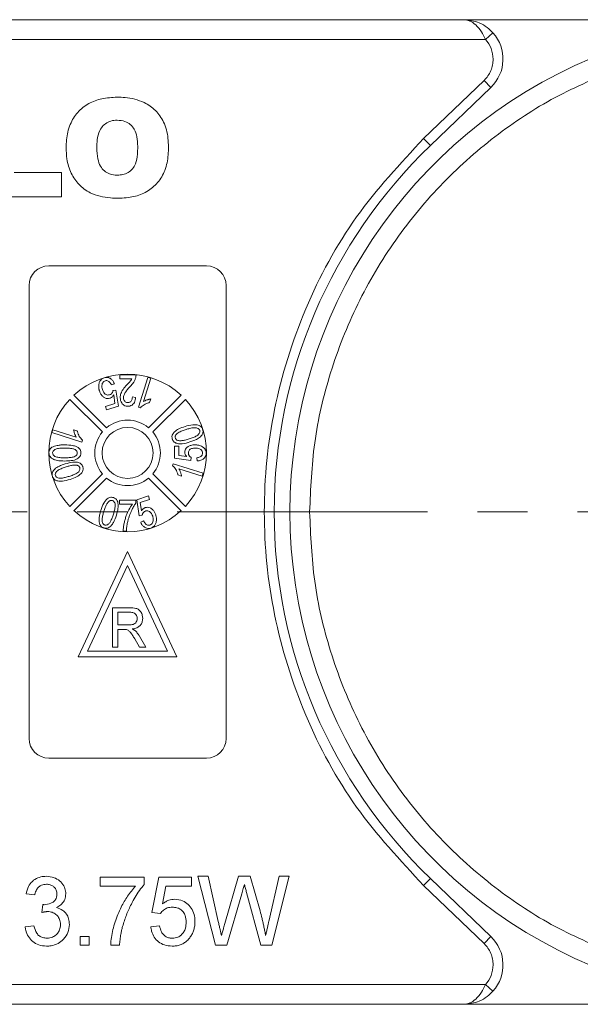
# Model space of a CAD drawing. Header units: millimetres. Extents: x 8853 to 11418, y 45 to 1005.
# Tile 31 of 256: x 9391 to 9420, y 568 to 618. Entities that reach past the tile are written whole.
import ezdxf

# ---------------------------------------------------------------- set-up
doc = ezdxf.new("R2010")
doc.units = ezdxf.units.MM
doc.linetypes.add('CENTERX2', pattern=[20.32, 12.7, -2.54, 2.54, -2.54])

msp = doc.modelspace()

# ---------------------------------------------------------------- linework, layer by layer
at = {"color": 7, "linetype": 'Continuous', "lineweight": 15}
for p, q in [((9413.731, 618.228), (9373.917, 618.228)), ((9428.355, 618.228), (9413.731, 618.228)), ((9414.849, 617.228), (9415.222, 617.561)), ((9373.917, 617.228), (9414.849, 617.228)), ((9411.699, 612.196), (9414.77, 615.146)), ((9414.77, 615.146), (9415.116, 614.785)), ((9412.045, 611.836), (9415.116, 614.785)), ((9411.699, 612.196), (9412.045, 611.836)), ((9390.925, 610.461), (9393.328, 610.461)), ((9393.328, 610.461), (9393.328, 609.228)), ((9393.328, 609.228), (9389.367, 609.228)), ((9392.676, 605.728), (9400.676, 605.728)), ((9391.676, 581.728), (9391.676, 604.728)), ((9401.676, 604.728), (9401.676, 581.728)), ((9396.285, 599.992), (9396.285, 600.197)), ((9396.285, 600.197), (9397.105, 600.197)), ((9397.229, 598.546), (9397.708, 600.065)), ((9397.856, 600.018), (9397.483, 598.835)), ((9397.708, 600.065), (9397.856, 600.018)), ((9396.009, 599.744), (9395.859, 599.678)), ((9396.891, 599.992), (9396.285, 599.992)), ((9393.955, 599.16), (9395.61, 597.505)), ((9395.937, 599.396), (9396.083, 599.416)), ((9396.037, 598.743), (9395.974, 599.17)), ((9396.083, 599.416), (9396.212, 598.603)), ((9396.921, 599.069), (9397.085, 599.049)), ((9397.741, 597.505), (9399.396, 599.16)), ((9395.398, 597.293), (9393.743, 598.948)), ((9395.557, 598.592), (9396.037, 598.743)), ((9395.613, 598.415), (9395.557, 598.592)), ((9396.212, 598.603), (9395.613, 598.415)), ((9397.229, 598.546), (9397.324, 598.516)), ((9397.792, 598.786), (9397.849, 598.966)), ((9399.608, 598.948), (9397.953, 597.293)), ((9392.838, 597.26), (9392.885, 597.408)), ((9394.357, 596.781), (9392.838, 597.26)), ((9392.885, 597.408), (9394.068, 597.035)), ((9394.117, 597.344), (9393.937, 597.401)), ((9394.357, 596.781), (9394.387, 596.876)), ((9399.066, 596.577), (9399.271, 596.577)), ((9399.066, 595.962), (9399.066, 596.577)), ((9399.271, 596.577), (9399.271, 596.098)), ((9399.271, 596.098), (9399.685, 596.038)), ((9399.907, 596.003), (9399.886, 595.839)), ((9398.994, 595.674), (9398.964, 595.579)), ((9398.994, 595.674), (9400.513, 595.195)), ((9399.886, 595.839), (9399.066, 595.962)), ((9400.214, 595.818), (9400.194, 595.982)), ((9393.743, 593.507), (9395.398, 595.162)), ((9397.953, 595.162), (9399.608, 593.507)), ((9399.234, 595.111), (9399.414, 595.054)), ((9400.466, 595.047), (9399.283, 595.42)), ((9400.513, 595.195), (9400.466, 595.047)), ((9395.61, 594.95), (9393.955, 593.295)), ((9399.396, 593.295), (9397.741, 594.95)), ((9397.139, 593.852), (9397.738, 594.041)), ((9397.738, 594.041), (9397.794, 593.863)), ((9396.266, 593.632), (9396.266, 593.837)), ((9396.266, 593.837), (9397.087, 593.837)), ((9396.923, 593.632), (9396.266, 593.632)), ((9397.087, 593.837), (9397.087, 593.671)), ((9397.268, 593.039), (9397.139, 593.852)), ((9397.794, 593.863), (9397.314, 593.712)), ((9397.314, 593.712), (9397.377, 593.285)), ((9397.414, 593.06), (9397.268, 593.039)), ((9397.342, 592.712), (9397.492, 592.777)), ((9396.615, 592.258), (9396.451, 592.258)), ((9396.676, 591.228), (9394.176, 585.866)), ((9399.176, 585.866), (9396.676, 591.228)), ((9394.646, 586.166), (9396.676, 590.518)), ((9396.676, 590.518), (9398.705, 586.166)), ((9395.906, 586.366), (9395.906, 588.366)), ((9395.906, 588.366), (9396.774, 588.366)), ((9396.188, 588.136), (9396.784, 588.136)), ((9396.188, 587.495), (9396.188, 588.136)), ((9396.724, 587.495), (9396.188, 587.495)), ((9396.477, 587.264), (9396.188, 587.264)), ((9396.188, 586.366), (9396.188, 587.264)), ((9397.285, 586.366), (9397.036, 586.789)), ((9397.28, 586.918), (9397.609, 586.366)), ((9398.705, 586.166), (9394.646, 586.166)), ((9395.906, 586.366), (9396.188, 586.366)), ((9397.609, 586.366), (9397.285, 586.366)), ((9394.176, 585.866), (9399.176, 585.866)), ((9400.676, 580.728), (9392.676, 580.728)), ((9395.28, 574.234), (9395.28, 574.683)), ((9395.28, 574.683), (9397.523, 574.683)), ((9397.523, 574.683), (9397.523, 574.32)), ((9397.899, 572.888), (9398.258, 574.683)), ((9398.258, 574.683), (9399.919, 574.683)), ((9399.919, 574.683), (9399.919, 574.234)), ((9401.131, 571.228), (9400.25, 574.728)), ((9400.25, 574.728), (9400.76, 574.728)), ((9400.76, 574.728), (9401.279, 572.426)), ((9401.619, 572.339), (9402.31, 574.728)), ((9402.31, 574.728), (9402.904, 574.728)), ((9402.904, 574.728), (9403.404, 572.974)), ((9403.845, 572.439), (9404.362, 574.728)), ((9404.872, 574.728), (9403.99, 571.228)), ((9404.362, 574.728), (9404.872, 574.728)), ((9411.699, 574.259), (9412.045, 574.62)), ((9415.116, 571.67), (9412.045, 574.62)), ((9397.075, 574.234), (9395.28, 574.234)), ((9398.625, 574.234), (9398.447, 573.327)), ((9399.919, 574.234), (9398.625, 574.234)), ((9414.77, 571.31), (9411.699, 574.259)), ((9391.97, 573.785), (9391.521, 573.83)), ((9402.473, 573.846), (9401.715, 571.228)), ((9403.447, 571.228), (9402.716, 573.902)), ((9392.325, 572.888), (9392.371, 573.292)), ((9398.348, 572.843), (9397.899, 572.888)), ((9391.476, 572.17), (9391.925, 572.215)), ((9397.855, 572.17), (9398.303, 572.215)), ((9394.276, 571.228), (9394.276, 571.676)), ((9394.276, 571.676), (9394.724, 571.676)), ((9394.724, 571.676), (9394.724, 571.228)), ((9415.116, 571.67), (9414.77, 571.31)), ((9394.724, 571.228), (9394.276, 571.228)), ((9396.267, 571.228), (9395.818, 571.228)), ((9401.715, 571.228), (9401.131, 571.228)), ((9403.99, 571.228), (9403.447, 571.228)), ((9414.849, 569.228), (9373.917, 569.228)), ((9414.849, 569.228), (9415.222, 568.894)), ((9373.917, 568.228), (9413.731, 568.228)), ((9413.731, 568.228), (9428.355, 568.228))]:
    msp.add_line(p, q, dxfattribs=at)
at = {"color": 1, "linetype": 'CENTERX2', "lineweight": 13}
msp.add_line((9317.917, 593.228), (9546.07, 593.228), dxfattribs=at)
at = {"color": 7, "linetype": 'Continuous', "lineweight": 15}
msp.add_circle((9396.676, 596.228), 1.292, dxfattribs=at)
for centre, radius, start, end in [((9413.731, 616.228), 2, 313.8426, 41.8103), ((9429.917, 593.228), 25, 112.7879, 247.2121), ((9429.917, 593.228), 25.8, 133.8426, 226.1574), ((9392.676, 604.728), 1, 90, 180), ((9400.676, 604.728), 1, 0, 90), ((9396.676, 596.228), 4, 47.1491, 132.8509), ((9396.676, 596.228), 4, 137.1491, 222.8509), ((9396.676, 596.228), 4, 317.1491, 42.8509), ((9396.676, 596.228), 1.663, 50.1744, 129.8256), ((9396.676, 596.228), 1.663, 140.1744, 219.8256), ((9396.676, 596.228), 1.663, 320.1744, 39.8256), ((9396.676, 596.228), 1.663, 230.1744, 309.8256), ((9396.676, 596.228), 4, 227.1491, 312.8509), ((9392.676, 581.728), 1, 180, 270), ((9400.676, 581.728), 1, 270, 0), ((9413.731, 570.228), 2, 318.1897, 46.1574)]:
    msp.add_arc(centre, radius, start, end, dxfattribs=at)
for points, knots in [([(9414.849, 617.228), (9414.781, 617.363), (9414.638, 617.651), (9414.359, 617.977), (9414.049, 618.189), (9413.837, 618.215), (9413.731, 618.228)], [0, 0, 0, 0, 0.234359, 0.498216, 0.748481, 1, 1, 1, 1]), ([(9413.731, 618.228), (9414.001, 618.197), (9414.419, 618.149), (9414.918, 617.862), (9415.127, 617.655), (9415.222, 617.561)], [0, 0, 0, 0, 0.498405, 0.772925, 1, 1, 1, 1]), ([(9414.77, 615.146), (9414.839, 615.22), (9414.976, 615.367), (9415.119, 615.636), (9415.214, 615.925), (9415.225, 616.127), (9415.231, 616.228)], [0, 0, 0, 0, 0.249887, 0.499995, 0.749887, 1, 1, 1, 1]), ([(9405.917, 593.228), (9405.967, 594.403), (9406.069, 596.796), (9406.907, 600.357), (9408.276, 603.834), (9410.205, 607.093), (9412.62, 610.01), (9415.43, 612.474), (9418.498, 614.466), (9420.716, 615.371), (9421.805, 615.815)], [0, 0, 0, 0, 0.1198431, 0.2439998, 0.3712085, 0.5, 0.6287915, 0.7560002, 0.8801569, 1, 1, 1, 1]), ([(9393.557, 611.725), (9393.561, 611.858), (9393.572, 612.26), (9393.718, 612.896), (9394.115, 613.545), (9394.684, 613.997), (9395.387, 614.254), (9395.885, 614.279), (9396.146, 614.293)], [0, 0, 0, 0, 0.096905, 0.2925, 0.46579, 0.639193, 0.810645, 1, 1, 1, 1]), ([(9396.146, 614.293), (9396.28, 614.289), (9396.748, 614.278), (9397.451, 614.109), (9398.123, 613.638), (9398.561, 613.006), (9398.734, 612.346), (9398.747, 611.913), (9398.752, 611.765)], [0, 0, 0, 0, 0.0972635, 0.3419838, 0.5130447, 0.6843019, 0.8923804, 1, 1, 1, 1]), ([(9395.116, 611.725), (9395.119, 611.858), (9395.128, 612.154), (9395.219, 612.55), (9395.428, 612.86), (9395.682, 613.042), (9395.934, 613.116), (9396.09, 613.122), (9396.142, 613.124)], [0, 0, 0, 0, 0.203596, 0.451902, 0.607587, 0.763348, 0.919516, 1, 1, 1, 1]), ([(9396.142, 613.124), (9396.278, 613.113), (9396.52, 613.094), (9396.824, 612.914), (9397.047, 612.647), (9397.176, 612.256), (9397.187, 611.957), (9397.193, 611.792)], [0, 0, 0, 0, 0.209846, 0.372333, 0.535081, 0.742489, 1, 1, 1, 1]), ([(9411.699, 574.259), (9410.509, 575.542), (9408.103, 578.135), (9405.563, 582.856), (9403.967, 587.947), (9403.443, 593.228), (9403.967, 598.508), (9405.563, 603.599), (9408.103, 608.32), (9410.509, 610.913), (9411.699, 612.196)], [0, 0, 0, 0, 0.123724, 0.25, 0.376276, 0.5, 0.623724, 0.75, 0.876276, 1, 1, 1, 1]), ([(9396.207, 609.163), (9396.074, 609.166), (9395.588, 609.176), (9394.859, 609.331), (9394.189, 609.833), (9393.772, 610.434), (9393.58, 611.094), (9393.564, 611.536), (9393.557, 611.725)], [0, 0, 0, 0, 0.095574, 0.349117, 0.516447, 0.683176, 0.865288, 1, 1, 1, 1]), ([(9396.157, 610.332), (9396.02, 610.343), (9395.782, 610.362), (9395.486, 610.54), (9395.27, 610.802), (9395.135, 611.212), (9395.123, 611.534), (9395.116, 611.725)], [0, 0, 0, 0, 0.204761, 0.357913, 0.511037, 0.711107, 1, 1, 1, 1]), ([(9397.193, 611.792), (9397.19, 611.658), (9397.183, 611.361), (9397.112, 610.967), (9396.941, 610.642), (9396.711, 610.45), (9396.438, 610.347), (9396.249, 610.337), (9396.157, 610.332)], [0, 0, 0, 0, 0.195594, 0.436127, 0.579848, 0.724086, 0.864207, 1, 1, 1, 1]), ([(9398.752, 611.765), (9398.749, 611.632), (9398.739, 611.23), (9398.614, 610.592), (9398.234, 609.934), (9397.676, 609.47), (9396.975, 609.199), (9396.473, 609.175), (9396.207, 609.163)], [0, 0, 0, 0, 0.096763, 0.291773, 0.464613, 0.63772, 0.807851, 1, 1, 1, 1]), ([(9395.231, 599.761), (9395.238, 599.785), (9395.253, 599.835), (9395.288, 599.898), (9395.329, 599.949), (9395.375, 599.989), (9395.429, 600.022), (9395.469, 600.036), (9395.489, 600.044)], [0, 0, 0, 0, 0.191156, 0.386745, 0.532242, 0.682074, 0.838678, 1, 1, 1, 1]), ([(9395.489, 600.044), (9395.54, 600.055), (9395.63, 600.074), (9395.767, 600.035), (9395.879, 599.957), (9395.96, 599.852), (9395.994, 599.776), (9396.009, 599.744)], [0, 0, 0, 0, 0.231218, 0.408045, 0.624904, 0.840008, 1, 1, 1, 1]), ([(9397.09, 600.057), (9397.083, 600.033), (9397.07, 599.984), (9397.043, 599.917), (9397.011, 599.854), (9396.966, 599.779), (9396.899, 599.694), (9396.84, 599.633), (9396.81, 599.602)], [0, 0, 0, 0, 0.138221, 0.277395, 0.402216, 0.527815, 0.762777, 1, 1, 1, 1]), ([(9397.105, 600.197), (9397.105, 600.191), (9397.105, 600.18), (9397.105, 600.162), (9397.104, 600.144), (9397.102, 600.121), (9397.098, 600.091), (9397.093, 600.068), (9397.09, 600.057)], [0, 0, 0, 0, 0.125133, 0.250295, 0.375449, 0.500779, 0.749809, 1, 1, 1, 1]), ([(9395.247, 599.375), (9395.243, 599.391), (9395.233, 599.423), (9395.222, 599.472), (9395.215, 599.522), (9395.209, 599.587), (9395.21, 599.667), (9395.224, 599.729), (9395.231, 599.761)], [0, 0, 0, 0, 0.127976, 0.256265, 0.384294, 0.512916, 0.753586, 1, 1, 1, 1]), ([(9395.537, 599.891), (9395.513, 599.881), (9395.464, 599.86), (9395.408, 599.79), (9395.37, 599.689), (9395.366, 599.565), (9395.388, 599.482), (9395.399, 599.442)], [0, 0, 0, 0, 0.150705, 0.302187, 0.50178, 0.762512, 1, 1, 1, 1]), ([(9395.859, 599.678), (9395.831, 599.732), (9395.791, 599.81), (9395.7, 599.878), (9395.625, 599.905), (9395.568, 599.899), (9395.541, 599.892), (9395.537, 599.891)], [0, 0, 0, 0, 0.42142, 0.608037, 0.795331, 0.975757, 1, 1, 1, 1]), ([(9396.305, 599.039), (9396.307, 599.072), (9396.31, 599.14), (9396.337, 599.251), (9396.389, 599.367), (9396.465, 599.483), (9396.554, 599.592), (9396.617, 599.661), (9396.648, 599.695)], [0, 0, 0, 0, 0.131944, 0.266787, 0.446934, 0.632145, 0.81578, 1, 1, 1, 1]), ([(9396.81, 599.602), (9396.765, 599.553), (9396.675, 599.454), (9396.556, 599.306), (9396.48, 599.164), (9396.472, 599.074), (9396.469, 599.041)], [0, 0, 0, 0, 0.2983772, 0.5970962, 0.8531687, 1, 1, 1, 1]), ([(9396.648, 599.695), (9396.671, 599.72), (9396.705, 599.756), (9396.751, 599.805), (9396.794, 599.852), (9396.845, 599.911), (9396.875, 599.965), (9396.891, 599.992)], [0, 0, 0, 0, 0.259965, 0.389946, 0.519942, 0.758178, 1, 1, 1, 1]), ([(9395.777, 599.004), (9395.734, 598.995), (9395.651, 598.978), (9395.515, 599.019), (9395.394, 599.106), (9395.3, 599.233), (9395.264, 599.329), (9395.247, 599.375)], [0, 0, 0, 0, 0.177674, 0.352669, 0.57168, 0.794642, 1, 1, 1, 1]), ([(9395.399, 599.442), (9395.42, 599.388), (9395.452, 599.304), (9395.538, 599.215), (9395.623, 599.171), (9395.703, 599.164), (9395.748, 599.176), (9395.764, 599.18)], [0, 0, 0, 0, 0.338842, 0.53301, 0.728333, 0.898026, 1, 1, 1, 1]), ([(9395.764, 599.18), (9395.795, 599.194), (9395.854, 599.221), (9395.91, 599.299), (9395.93, 599.359), (9395.937, 599.392), (9395.937, 599.396)], [0, 0, 0, 0, 0.349762, 0.652672, 0.962091, 1, 1, 1, 1]), ([(9395.974, 599.17), (9395.967, 599.158), (9395.952, 599.135), (9395.921, 599.097), (9395.882, 599.059), (9395.84, 599.03), (9395.804, 599.013), (9395.786, 599.007), (9395.777, 599.004)], [0, 0, 0, 0, 0.157952, 0.316856, 0.544695, 0.779396, 0.889257, 1, 1, 1, 1]), ([(9396.687, 598.597), (9396.636, 598.602), (9396.548, 598.61), (9396.442, 598.68), (9396.369, 598.771), (9396.315, 598.893), (9396.309, 598.988), (9396.305, 599.039)], [0, 0, 0, 0, 0.2315921, 0.3991134, 0.5659003, 0.765762, 1, 1, 1, 1]), ([(9396.469, 599.041), (9396.473, 598.999), (9396.48, 598.93), (9396.53, 598.852), (9396.585, 598.804), (9396.642, 598.784), (9396.677, 598.783), (9396.691, 598.782)], [0, 0, 0, 0, 0.326003, 0.538357, 0.716388, 0.895146, 1, 1, 1, 1]), ([(9397.085, 599.049), (9397.072, 598.96), (9397.054, 598.831), (9396.954, 598.691), (9396.854, 598.623), (9396.76, 598.6), (9396.705, 598.598), (9396.687, 598.597)], [0, 0, 0, 0, 0.392892, 0.572783, 0.753614, 0.921225, 1, 1, 1, 1]), ([(9396.691, 598.782), (9396.72, 598.784), (9396.771, 598.789), (9396.835, 598.83), (9396.88, 598.883), (9396.914, 598.965), (9396.918, 599.03), (9396.921, 599.069)], [0, 0, 0, 0, 0.209928, 0.370242, 0.529862, 0.716294, 1, 1, 1, 1]), ([(9397.324, 598.516), (9397.353, 598.547), (9397.41, 598.608), (9397.517, 598.678), (9397.633, 598.738), (9397.727, 598.769), (9397.781, 598.783), (9397.792, 598.786)], [0, 0, 0, 0, 0.226143, 0.459037, 0.694977, 0.935558, 1, 1, 1, 1]), ([(9397.849, 598.966), (9397.833, 598.963), (9397.799, 598.958), (9397.751, 598.946), (9397.703, 598.932), (9397.641, 598.911), (9397.566, 598.883), (9397.51, 598.851), (9397.483, 598.835)], [0, 0, 0, 0, 0.127798, 0.256107, 0.383903, 0.511894, 0.754532, 1, 1, 1, 1]), ([(9398.945, 596.933), (9398.936, 596.976), (9398.919, 597.061), (9398.962, 597.19), (9399.076, 597.328), (9399.291, 597.467), (9399.486, 597.532), (9399.594, 597.569)], [0, 0, 0, 0, 0.129663, 0.25238, 0.389931, 0.65822, 1, 1, 1, 1]), ([(9399.594, 597.569), (9399.724, 597.607), (9399.912, 597.661), (9400.17, 597.666), (9400.326, 597.625), (9400.429, 597.544), (9400.471, 597.475), (9400.486, 597.431), (9400.49, 597.42)], [0, 0, 0, 0, 0.398455, 0.580367, 0.764167, 0.863829, 0.96352, 1, 1, 1, 1]), ([(9399.642, 597.417), (9399.706, 597.436), (9399.834, 597.475), (9400.009, 597.511), (9400.153, 597.511), (9400.244, 597.479), (9400.303, 597.438), (9400.327, 597.399), (9400.336, 597.376), (9400.337, 597.372)], [0, 0, 0, 0, 0.263277, 0.527047, 0.704761, 0.823099, 0.903112, 0.983865, 1, 1, 1, 1]), ([(9393.937, 597.401), (9393.944, 597.368), (9393.956, 597.303), (9393.994, 597.178), (9394.039, 597.091), (9394.068, 597.035)], [0, 0, 0, 0, 0.256175, 0.51219, 1, 1, 1, 1]), ([(9394.387, 596.876), (9394.329, 596.938), (9394.211, 597.063), (9394.144, 597.237), (9394.12, 597.333), (9394.117, 597.344)], [0, 0, 0, 0, 0.458957, 0.935465, 1, 1, 1, 1]), ([(9399.1, 596.98), (9399.096, 597), (9399.087, 597.041), (9399.107, 597.112), (9399.158, 597.189), (9399.272, 597.277), (9399.44, 597.35), (9399.574, 597.395), (9399.642, 597.417)], [0, 0, 0, 0, 0.081148, 0.162775, 0.281887, 0.440431, 0.71766, 1, 1, 1, 1]), ([(9400.337, 597.372), (9400.341, 597.352), (9400.349, 597.313), (9400.33, 597.244), (9400.282, 597.168), (9400.17, 597.079), (9400.001, 597.005), (9399.863, 596.959), (9399.794, 596.936)], [0, 0, 0, 0, 0.078202, 0.156814, 0.274428, 0.428483, 0.711398, 1, 1, 1, 1]), ([(9400.419, 597.097), (9400.389, 597.067), (9400.329, 597.006), (9400.227, 596.943), (9400.129, 596.893), (9400.035, 596.852), (9399.94, 596.816), (9399.874, 596.795), (9399.842, 596.784)], [0, 0, 0, 0, 0.18979, 0.385218, 0.537634, 0.690722, 0.845228, 1, 1, 1, 1]), ([(9400.49, 597.42), (9400.495, 597.399), (9400.507, 597.355), (9400.508, 597.29), (9400.495, 597.226), (9400.473, 597.174), (9400.447, 597.131), (9400.428, 597.108), (9400.419, 597.097)], [0, 0, 0, 0, 0.1903088, 0.3866202, 0.5623083, 0.7452068, 0.8718592, 1, 1, 1, 1]), ([(9392.685, 596.227), (9392.686, 596.25), (9392.688, 596.297), (9392.707, 596.359), (9392.735, 596.412), (9392.767, 596.452), (9392.802, 596.486), (9392.827, 596.504), (9392.839, 596.513)], [0, 0, 0, 0, 0.203225, 0.41287, 0.56979, 0.731801, 0.864927, 1, 1, 1, 1]), ([(9392.839, 596.513), (9392.88, 596.533), (9392.964, 596.575), (9393.087, 596.603), (9393.198, 596.621), (9393.296, 596.631), (9393.395, 596.636), (9393.462, 596.637), (9393.495, 596.637)], [0, 0, 0, 0, 0.203404, 0.412578, 0.558423, 0.704766, 0.852269, 1, 1, 1, 1]), ([(9393.495, 596.637), (9393.629, 596.634), (9393.824, 596.629), (9394.061, 596.563), (9394.19, 596.49), (9394.269, 596.397), (9394.302, 596.308), (9394.305, 596.25), (9394.306, 596.227)], [0, 0, 0, 0, 0.396817, 0.575976, 0.724424, 0.827652, 0.931402, 1, 1, 1, 1]), ([(9399.842, 596.784), (9399.713, 596.746), (9399.523, 596.691), (9399.264, 596.688), (9399.106, 596.729), (9399.003, 596.813), (9398.963, 596.881), (9398.949, 596.923), (9398.945, 596.933)], [0, 0, 0, 0, 0.397933, 0.582332, 0.768605, 0.868643, 0.968479, 1, 1, 1, 1]), ([(9399.26, 596.851), (9399.232, 596.859), (9399.185, 596.871), (9399.132, 596.915), (9399.109, 596.953), (9399.101, 596.976), (9399.1, 596.98)], [0, 0, 0, 0, 0.393428, 0.66797, 0.943111, 1, 1, 1, 1]), ([(9399.794, 596.936), (9399.762, 596.926), (9399.699, 596.907), (9399.607, 596.882), (9399.519, 596.863), (9399.434, 596.849), (9399.347, 596.841), (9399.289, 596.848), (9399.26, 596.851)], [0, 0, 0, 0, 0.183286, 0.366712, 0.522381, 0.678491, 0.837651, 1, 1, 1, 1]), ([(9399.579, 596.265), (9399.582, 596.299), (9399.588, 596.37), (9399.652, 596.475), (9399.756, 596.561), (9399.909, 596.628), (9400.027, 596.635), (9400.096, 596.639)], [0, 0, 0, 0, 0.142548, 0.302942, 0.503054, 0.708879, 1, 1, 1, 1]), ([(9400.096, 596.639), (9400.113, 596.638), (9400.147, 596.638), (9400.196, 596.634), (9400.246, 596.626), (9400.31, 596.613), (9400.387, 596.588), (9400.443, 596.557), (9400.471, 596.541)], [0, 0, 0, 0, 0.127378, 0.254999, 0.382438, 0.510406, 0.752427, 1, 1, 1, 1]), ([(9400.471, 596.541), (9400.493, 596.527), (9400.536, 596.498), (9400.586, 596.447), (9400.623, 596.393), (9400.648, 596.339), (9400.663, 596.279), (9400.665, 596.237), (9400.666, 596.216)], [0, 0, 0, 0, 0.193249, 0.390898, 0.535588, 0.684711, 0.839955, 1, 1, 1, 1]), ([(9393.495, 595.816), (9393.36, 595.82), (9393.166, 595.825), (9392.922, 595.893), (9392.785, 595.973), (9392.71, 596.08), (9392.687, 596.162), (9392.686, 596.211), (9392.685, 596.227)], [0, 0, 0, 0, 0.397293, 0.573404, 0.751661, 0.853128, 0.954558, 1, 1, 1, 1]), ([(9392.87, 596.227), (9392.872, 596.247), (9392.876, 596.289), (9392.917, 596.35), (9392.983, 596.404), (9393.109, 596.451), (9393.283, 596.469), (9393.424, 596.472), (9393.496, 596.473)], [0, 0, 0, 0, 0.0834403, 0.1674573, 0.2901796, 0.424177, 0.7091941, 1, 1, 1, 1]), ([(9393.496, 595.981), (9393.429, 595.982), (9393.289, 595.984), (9393.116, 596.001), (9392.984, 596.048), (9392.918, 596.102), (9392.877, 596.164), (9392.872, 596.205), (9392.87, 596.227)], [0, 0, 0, 0, 0.271738, 0.571643, 0.702765, 0.834611, 0.913732, 1, 1, 1, 1]), ([(9394.306, 596.227), (9394.301, 596.182), (9394.292, 596.094), (9394.219, 595.987), (9394.064, 595.883), (9393.815, 595.824), (9393.603, 595.819), (9393.495, 595.816)], [0, 0, 0, 0, 0.132467, 0.259515, 0.367846, 0.679603, 1, 1, 1, 1]), ([(9393.496, 596.473), (9393.529, 596.473), (9393.596, 596.472), (9393.689, 596.468), (9393.775, 596.46), (9393.855, 596.449), (9393.935, 596.432), (9393.986, 596.411), (9394.012, 596.4)], [0, 0, 0, 0, 0.190496, 0.381118, 0.533543, 0.686347, 0.8418, 1, 1, 1, 1]), ([(9394.121, 596.228), (9394.119, 596.207), (9394.115, 596.165), (9394.076, 596.104), (9394.009, 596.05), (9393.882, 596.003), (9393.705, 595.984), (9393.566, 595.982), (9393.496, 595.981)], [0, 0, 0, 0, 0.085224, 0.171206, 0.283222, 0.43306, 0.713823, 1, 1, 1, 1]), ([(9394.012, 596.4), (9394.039, 596.38), (9394.081, 596.349), (9394.115, 596.288), (9394.121, 596.25), (9394.121, 596.23), (9394.121, 596.228)], [0, 0, 0, 0, 0.472419, 0.721549, 0.970751, 1, 1, 1, 1]), ([(9399.685, 596.038), (9399.676, 596.047), (9399.658, 596.067), (9399.63, 596.102), (9399.604, 596.146), (9399.588, 596.191), (9399.58, 596.231), (9399.579, 596.253), (9399.579, 596.265)], [0, 0, 0, 0, 0.155622, 0.312048, 0.522865, 0.739991, 0.868899, 1, 1, 1, 1]), ([(9400.109, 596.475), (9400.046, 596.471), (9399.956, 596.466), (9399.851, 596.414), (9399.796, 596.359), (9399.767, 596.29), (9399.764, 596.244), (9399.763, 596.22)], [0, 0, 0, 0, 0.383963, 0.547613, 0.713022, 0.855096, 1, 1, 1, 1]), ([(9399.763, 596.22), (9399.764, 596.205), (9399.765, 596.173), (9399.777, 596.131), (9399.796, 596.096), (9399.822, 596.063), (9399.859, 596.03), (9399.891, 596.012), (9399.907, 596.003)], [0, 0, 0, 0, 0.169274, 0.343337, 0.470122, 0.601323, 0.797642, 1, 1, 1, 1]), ([(9400.481, 596.217), (9400.478, 596.249), (9400.473, 596.305), (9400.425, 596.376), (9400.346, 596.433), (9400.235, 596.469), (9400.15, 596.473), (9400.109, 596.475)], [0, 0, 0, 0, 0.188744, 0.324822, 0.492508, 0.758011, 1, 1, 1, 1]), ([(9400.194, 595.982), (9400.249, 595.992), (9400.33, 596.006), (9400.418, 596.06), (9400.461, 596.114), (9400.479, 596.168), (9400.48, 596.203), (9400.481, 596.217)], [0, 0, 0, 0, 0.406374, 0.592589, 0.744614, 0.896945, 1, 1, 1, 1]), ([(9400.666, 596.216), (9400.661, 596.166), (9400.652, 596.069), (9400.564, 595.949), (9400.431, 595.859), (9400.306, 595.826), (9400.228, 595.82), (9400.214, 595.818)], [0, 0, 0, 0, 0.222912, 0.429114, 0.647214, 0.937531, 1, 1, 1, 1]), ([(9392.932, 595.359), (9392.962, 595.389), (9393.023, 595.45), (9393.125, 595.514), (9393.224, 595.564), (9393.317, 595.604), (9393.412, 595.64), (9393.477, 595.661), (9393.509, 595.671)], [0, 0, 0, 0, 0.192003, 0.389705, 0.541013, 0.692984, 0.846361, 1, 1, 1, 1]), ([(9393.014, 595.084), (9393.01, 595.104), (9393.002, 595.146), (9393.023, 595.217), (9393.073, 595.29), (9393.183, 595.377), (9393.35, 595.45), (9393.487, 595.496), (9393.557, 595.519)], [0, 0, 0, 0, 0.082176, 0.164779, 0.286551, 0.426628, 0.71036, 1, 1, 1, 1]), ([(9393.509, 595.671), (9393.638, 595.709), (9393.827, 595.763), (9394.085, 595.768), (9394.241, 595.727), (9394.345, 595.646), (9394.387, 595.576), (9394.402, 595.533), (9394.406, 595.522)], [0, 0, 0, 0, 0.397993, 0.580197, 0.764282, 0.864607, 0.964958, 1, 1, 1, 1]), ([(9393.557, 595.519), (9393.589, 595.529), (9393.653, 595.549), (9393.744, 595.573), (9393.832, 595.592), (9393.917, 595.606), (9394.004, 595.614), (9394.062, 595.608), (9394.091, 595.604)], [0, 0, 0, 0, 0.183286, 0.366712, 0.522381, 0.678491, 0.837651, 1, 1, 1, 1]), ([(9394.406, 595.522), (9394.415, 595.48), (9394.432, 595.397), (9394.391, 595.27), (9394.281, 595.133), (9394.067, 594.991), (9393.87, 594.924), (9393.757, 594.886)], [0, 0, 0, 0, 0.126146, 0.248685, 0.381789, 0.644448, 1, 1, 1, 1]), ([(9394.091, 595.604), (9394.108, 595.6), (9394.141, 595.592), (9394.18, 595.571), (9394.208, 595.548), (9394.227, 595.526), (9394.241, 595.502), (9394.248, 595.484), (9394.251, 595.476)], [0, 0, 0, 0, 0.234136, 0.47621, 0.606476, 0.74032, 0.868467, 1, 1, 1, 1]), ([(9398.964, 595.579), (9398.994, 595.55), (9399.056, 595.493), (9399.126, 595.386), (9399.186, 595.27), (9399.217, 595.176), (9399.231, 595.122), (9399.234, 595.111)], [0, 0, 0, 0, 0.2257979, 0.4583838, 0.6958093, 0.9380619, 1, 1, 1, 1]), ([(9392.861, 595.035), (9392.856, 595.057), (9392.844, 595.1), (9392.843, 595.166), (9392.856, 595.229), (9392.878, 595.281), (9392.904, 595.324), (9392.923, 595.347), (9392.932, 595.359)], [0, 0, 0, 0, 0.190309, 0.38662, 0.562308, 0.745207, 0.871859, 1, 1, 1, 1]), ([(9393.757, 594.886), (9393.627, 594.849), (9393.439, 594.794), (9393.181, 594.79), (9393.025, 594.83), (9392.922, 594.912), (9392.88, 594.981), (9392.865, 595.024), (9392.861, 595.035)], [0, 0, 0, 0, 0.398487, 0.580423, 0.764447, 0.863754, 0.963105, 1, 1, 1, 1]), ([(9393.709, 595.038), (9393.645, 595.019), (9393.517, 594.981), (9393.342, 594.945), (9393.199, 594.943), (9393.107, 594.975), (9393.048, 595.017), (9393.024, 595.056), (9393.015, 595.08), (9393.014, 595.084)], [0, 0, 0, 0, 0.26321, 0.526906, 0.702895, 0.82215, 0.902396, 0.983377, 1, 1, 1, 1]), ([(9394.251, 595.476), (9394.255, 595.455), (9394.264, 595.414), (9394.243, 595.342), (9394.191, 595.264), (9394.077, 595.177), (9393.909, 595.105), (9393.776, 595.06), (9393.709, 595.038)], [0, 0, 0, 0, 0.0814958, 0.163467, 0.2846171, 0.4470253, 0.7211404, 1, 1, 1, 1]), ([(9399.414, 595.054), (9399.411, 595.071), (9399.406, 595.104), (9399.394, 595.152), (9399.38, 595.2), (9399.359, 595.262), (9399.331, 595.337), (9399.299, 595.393), (9399.283, 595.42)], [0, 0, 0, 0, 0.127794, 0.25608, 0.383876, 0.511854, 0.754509, 1, 1, 1, 1]), ([(9395.322, 593.312), (9395.365, 593.439), (9395.428, 593.624), (9395.572, 593.838), (9395.693, 593.942), (9395.818, 593.981), (9395.899, 593.977), (9395.945, 593.964), (9395.958, 593.961)], [0, 0, 0, 0, 0.397793, 0.578801, 0.761678, 0.860551, 0.959511, 1, 1, 1, 1]), ([(9395.473, 593.264), (9395.484, 593.296), (9395.504, 593.359), (9395.537, 593.448), (9395.572, 593.531), (9395.609, 593.609), (9395.652, 593.684), (9395.691, 593.728), (9395.711, 593.75)], [0, 0, 0, 0, 0.183296, 0.366739, 0.522449, 0.67858, 0.837782, 1, 1, 1, 1]), ([(9395.711, 593.75), (9395.723, 593.761), (9395.749, 593.784), (9395.788, 593.804), (9395.823, 593.814), (9395.851, 593.816), (9395.88, 593.815), (9395.898, 593.81), (9395.908, 593.807)], [0, 0, 0, 0, 0.233486, 0.474398, 0.601204, 0.732029, 0.864197, 1, 1, 1, 1]), ([(9395.908, 593.807), (9395.927, 593.799), (9395.965, 593.782), (9396.013, 593.724), (9396.044, 593.642), (9396.053, 593.502), (9396.017, 593.323), (9395.976, 593.183), (9395.955, 593.112)], [0, 0, 0, 0, 0.081501, 0.16341, 0.28555, 0.424413, 0.709181, 1, 1, 1, 1]), ([(9395.958, 593.961), (9395.999, 593.943), (9396.077, 593.909), (9396.158, 593.801), (9396.206, 593.63), (9396.198, 593.374), (9396.14, 593.176), (9396.107, 593.064)], [0, 0, 0, 0, 0.130102, 0.251339, 0.3866, 0.653267, 1, 1, 1, 1]), ([(9396.451, 592.258), (9396.455, 592.325), (9396.463, 592.459), (9396.5, 592.656), (9396.547, 592.852), (9396.623, 593.084), (9396.738, 593.352), (9396.861, 593.538), (9396.923, 593.632)], [0, 0, 0, 0, 0.136074, 0.273442, 0.409391, 0.546051, 0.771031, 1, 1, 1, 1]), ([(9397.087, 593.671), (9397.05, 593.616), (9396.976, 593.503), (9396.893, 593.333), (9396.821, 593.171), (9396.763, 593.015), (9396.712, 592.856), (9396.686, 592.747), (9396.673, 592.693)], [0, 0, 0, 0, 0.187474, 0.376649, 0.531429, 0.686592, 0.843059, 1, 1, 1, 1]), ([(9395.247, 592.659), (9395.239, 592.701), (9395.224, 592.785), (9395.231, 592.905), (9395.246, 593.015), (9395.266, 593.114), (9395.292, 593.213), (9395.312, 593.279), (9395.322, 593.312)], [0, 0, 0, 0, 0.189976, 0.385585, 0.537948, 0.690959, 0.845359, 1, 1, 1, 1]), ([(9395.519, 592.569), (9395.5, 592.578), (9395.461, 592.595), (9395.414, 592.654), (9395.38, 592.745), (9395.378, 592.889), (9395.414, 593.066), (9395.454, 593.198), (9395.473, 593.264)], [0, 0, 0, 0, 0.0820242, 0.1644637, 0.2906291, 0.4572607, 0.7266127, 1, 1, 1, 1]), ([(9396.107, 593.064), (9396.063, 592.937), (9396, 592.752), (9395.856, 592.539), (9395.735, 592.435), (9395.61, 592.396), (9395.528, 592.4), (9395.483, 592.413), (9395.471, 592.416)], [0, 0, 0, 0, 0.39843, 0.578555, 0.76032, 0.861216, 0.962169, 1, 1, 1, 1]), ([(9395.955, 593.112), (9395.934, 593.049), (9395.892, 592.922), (9395.821, 592.758), (9395.739, 592.64), (9395.661, 592.584), (9395.595, 592.559), (9395.548, 592.562), (9395.523, 592.568), (9395.519, 592.569)], [0, 0, 0, 0, 0.26335, 0.527085, 0.70469, 0.820189, 0.900798, 0.982045, 1, 1, 1, 1]), ([(9397.377, 593.285), (9397.384, 593.297), (9397.399, 593.32), (9397.429, 593.358), (9397.469, 593.396), (9397.512, 593.426), (9397.548, 593.442), (9397.566, 593.448), (9397.574, 593.452)], [0, 0, 0, 0, 0.155778, 0.312452, 0.546133, 0.787059, 0.893146, 1, 1, 1, 1]), ([(9397.587, 593.275), (9397.571, 593.269), (9397.539, 593.257), (9397.5, 593.228), (9397.468, 593.193), (9397.444, 593.153), (9397.424, 593.109), (9397.417, 593.076), (9397.414, 593.06)], [0, 0, 0, 0, 0.172016, 0.35027, 0.50136, 0.657066, 0.825975, 1, 1, 1, 1]), ([(9397.574, 593.452), (9397.617, 593.46), (9397.701, 593.478), (9397.837, 593.435), (9397.96, 593.347), (9398.053, 593.22), (9398.087, 593.124), (9398.104, 593.08)], [0, 0, 0, 0, 0.177529, 0.354598, 0.576747, 0.802574, 1, 1, 1, 1]), ([(9397.952, 593.013), (9397.926, 593.078), (9397.889, 593.171), (9397.788, 593.257), (9397.703, 593.291), (9397.633, 593.288), (9397.597, 593.278), (9397.587, 593.275)], [0, 0, 0, 0, 0.404133, 0.590474, 0.778216, 0.938326, 1, 1, 1, 1]), ([(9397.814, 592.564), (9397.842, 592.577), (9397.896, 592.602), (9397.952, 592.682), (9397.986, 592.791), (9397.981, 592.909), (9397.96, 592.985), (9397.952, 593.013)], [0, 0, 0, 0, 0.177382, 0.334007, 0.546686, 0.828047, 1, 1, 1, 1]), ([(9398.104, 593.08), (9398.108, 593.064), (9398.118, 593.032), (9398.129, 592.983), (9398.136, 592.933), (9398.142, 592.869), (9398.14, 592.788), (9398.127, 592.726), (9398.12, 592.695)], [0, 0, 0, 0, 0.127963, 0.256223, 0.384243, 0.512773, 0.753539, 1, 1, 1, 1]), ([(9421.805, 570.64), (9420.716, 571.084), (9418.498, 571.989), (9415.43, 573.982), (9412.62, 576.445), (9410.205, 579.363), (9408.276, 582.621), (9406.907, 586.098), (9406.069, 589.659), (9405.967, 592.052), (9405.917, 593.228)], [0, 0, 0, 0, 0.1198431, 0.2439998, 0.3712085, 0.5, 0.6287915, 0.7560002, 0.8801569, 1, 1, 1, 1]), ([(9395.471, 592.416), (9395.451, 592.424), (9395.411, 592.438), (9395.358, 592.474), (9395.313, 592.519), (9395.282, 592.567), (9395.26, 592.614), (9395.251, 592.644), (9395.247, 592.659)], [0, 0, 0, 0, 0.18305, 0.371765, 0.546827, 0.72894, 0.863493, 1, 1, 1, 1]), ([(9396.673, 592.693), (9396.666, 592.657), (9396.65, 592.586), (9396.634, 592.477), (9396.622, 592.368), (9396.617, 592.295), (9396.615, 592.258)], [0, 0, 0, 0, 0.2489441, 0.4983189, 0.7489671, 1, 1, 1, 1]), ([(9397.862, 592.412), (9397.811, 592.401), (9397.721, 592.381), (9397.592, 592.417), (9397.485, 592.487), (9397.399, 592.588), (9397.361, 592.671), (9397.342, 592.712)], [0, 0, 0, 0, 0.231033, 0.410099, 0.588276, 0.79967, 1, 1, 1, 1]), ([(9397.492, 592.777), (9397.521, 592.722), (9397.562, 592.643), (9397.654, 592.575), (9397.729, 592.55), (9397.784, 592.556), (9397.811, 592.563), (9397.814, 592.564)], [0, 0, 0, 0, 0.432044, 0.616827, 0.802741, 0.978102, 1, 1, 1, 1]), ([(9398.12, 592.695), (9398.113, 592.67), (9398.098, 592.62), (9398.063, 592.557), (9398.022, 592.506), (9397.976, 592.466), (9397.922, 592.433), (9397.882, 592.419), (9397.862, 592.412)], [0, 0, 0, 0, 0.191156, 0.386745, 0.532242, 0.682074, 0.838678, 1, 1, 1, 1]), ([(9396.774, 588.366), (9396.885, 588.364), (9397.048, 588.362), (9397.247, 588.276), (9397.36, 588.152), (9397.433, 587.997), (9397.441, 587.881), (9397.445, 587.827)], [0, 0, 0, 0, 0.336384, 0.490534, 0.645438, 0.837553, 1, 1, 1, 1]), ([(9396.784, 588.136), (9396.853, 588.132), (9396.954, 588.127), (9397.069, 588.058), (9397.129, 587.981), (9397.159, 587.898), (9397.162, 587.843), (9397.163, 587.821)], [0, 0, 0, 0, 0.363897, 0.534205, 0.704468, 0.879693, 1, 1, 1, 1]), ([(9397.163, 587.821), (9397.158, 587.777), (9397.15, 587.7), (9397.092, 587.602), (9397.008, 587.534), (9396.88, 587.498), (9396.783, 587.496), (9396.724, 587.495)], [0, 0, 0, 0, 0.210178, 0.371226, 0.533565, 0.714898, 1, 1, 1, 1]), ([(9397.445, 587.827), (9397.439, 587.759), (9397.428, 587.635), (9397.332, 587.478), (9397.184, 587.358), (9397.034, 587.309), (9396.937, 587.293), (9396.914, 587.289)], [0, 0, 0, 0, 0.243042, 0.443531, 0.644482, 0.917379, 1, 1, 1, 1]), ([(9396.616, 587.255), (9396.61, 587.256), (9396.599, 587.258), (9396.582, 587.26), (9396.564, 587.261), (9396.541, 587.263), (9396.512, 587.264), (9396.489, 587.264), (9396.477, 587.264)], [0, 0, 0, 0, 0.125153, 0.250477, 0.375646, 0.500866, 0.750267, 1, 1, 1, 1]), ([(9397.036, 586.789), (9397.001, 586.846), (9396.93, 586.962), (9396.829, 587.115), (9396.719, 587.219), (9396.645, 587.245), (9396.616, 587.255)], [0, 0, 0, 0, 0.311481, 0.638477, 0.856708, 1, 1, 1, 1]), ([(9396.914, 587.289), (9396.928, 587.282), (9396.956, 587.269), (9396.996, 587.246), (9397.035, 587.221), (9397.058, 587.201), (9397.07, 587.191)], [0, 0, 0, 0, 0.250484, 0.501049, 0.749483, 1, 1, 1, 1]), ([(9397.07, 587.191), (9397.082, 587.179), (9397.105, 587.156), (9397.14, 587.119), (9397.171, 587.081), (9397.206, 587.035), (9397.243, 586.981), (9397.268, 586.939), (9397.28, 586.918)], [0, 0, 0, 0, 0.144665, 0.289487, 0.4342, 0.579222, 0.789354, 1, 1, 1, 1]), ([(9391.521, 573.83), (9391.554, 573.962), (9391.614, 574.199), (9391.833, 574.486), (9392.107, 574.662), (9392.358, 574.723), (9392.503, 574.727), (9392.545, 574.728)], [0, 0, 0, 0, 0.270658, 0.489263, 0.708369, 0.914642, 1, 1, 1, 1]), ([(9392.545, 574.728), (9392.68, 574.714), (9392.925, 574.69), (9393.243, 574.512), (9393.444, 574.265), (9393.532, 574.025), (9393.538, 573.884), (9393.54, 573.838)], [0, 0, 0, 0, 0.272752, 0.493599, 0.716338, 0.90619, 1, 1, 1, 1]), ([(9392.559, 574.324), (9392.474, 574.316), (9392.331, 574.303), (9392.158, 574.192), (9392.035, 574.034), (9391.988, 573.888), (9391.972, 573.797), (9391.97, 573.785)], [0, 0, 0, 0, 0.285919, 0.484989, 0.684325, 0.959069, 1, 1, 1, 1]), ([(9393.092, 573.823), (9393.085, 573.892), (9393.073, 574.022), (9392.963, 574.174), (9392.825, 574.276), (9392.684, 574.319), (9392.593, 574.322), (9392.559, 574.324)], [0, 0, 0, 0, 0.2487669, 0.4726731, 0.6635162, 0.8755788, 1, 1, 1, 1]), ([(9395.818, 571.228), (9395.828, 571.361), (9395.856, 571.762), (9396.026, 572.421), (9396.314, 573.12), (9396.666, 573.733), (9396.938, 574.066), (9397.075, 574.234)], [0, 0, 0, 0, 0.12089, 0.363049, 0.611426, 0.804202, 1, 1, 1, 1]), ([(9397.523, 574.32), (9397.439, 574.216), (9397.187, 573.904), (9396.888, 573.377), (9396.602, 572.764), (9396.482, 572.375), (9396.422, 572.179)], [0, 0, 0, 0, 0.165203, 0.496137, 0.746721, 1, 1, 1, 1]), ([(9402.606, 574.305), (9402.597, 574.273), (9402.578, 574.209), (9402.547, 574.1), (9402.512, 573.98), (9402.486, 573.891), (9402.473, 573.846)], [0, 0, 0, 0, 0.209513, 0.419031, 0.709515, 1, 1, 1, 1]), ([(9402.716, 573.902), (9402.707, 573.936), (9402.688, 574.003), (9402.66, 574.104), (9402.638, 574.188), (9402.619, 574.254), (9402.61, 574.288), (9402.606, 574.305)], [0, 0, 0, 0, 0.249998, 0.499996, 0.75, 0.874999, 1, 1, 1, 1]), ([(9392.436, 573.287), (9392.553, 573.3), (9392.728, 573.319), (9392.923, 573.431), (9393.026, 573.542), (9393.083, 573.676), (9393.089, 573.772), (9393.092, 573.823)], [0, 0, 0, 0, 0.36756, 0.550992, 0.695411, 0.839595, 1, 1, 1, 1]), ([(9393.54, 573.838), (9393.53, 573.74), (9393.508, 573.55), (9393.348, 573.32), (9393.184, 573.203), (9393.087, 573.156), (9393.063, 573.144)], [0, 0, 0, 0, 0.328269, 0.636143, 0.9088, 1, 1, 1, 1]), ([(9398.447, 573.327), (9398.474, 573.348), (9398.527, 573.388), (9398.608, 573.437), (9398.688, 573.477), (9398.787, 573.518), (9398.915, 573.553), (9399.018, 573.558), (9399.071, 573.561)], [0, 0, 0, 0, 0.147364, 0.295352, 0.418554, 0.542551, 0.767964, 1, 1, 1, 1]), ([(9399.071, 573.561), (9399.208, 573.547), (9399.458, 573.521), (9399.759, 573.308), (9399.974, 573.038), (9400.084, 572.729), (9400.094, 572.519), (9400.098, 572.428)], [0, 0, 0, 0, 0.238357, 0.435095, 0.63094, 0.839011, 1, 1, 1, 1]), ([(9392.371, 573.292), (9392.376, 573.291), (9392.387, 573.29), (9392.403, 573.288), (9392.419, 573.287), (9392.43, 573.287), (9392.436, 573.287)], [0, 0, 0, 0, 0.250087, 0.500185, 0.75003, 1, 1, 1, 1]), ([(9393.063, 573.144), (9393.177, 573.105), (9393.376, 573.038), (9393.582, 572.819), (9393.702, 572.567), (9393.714, 572.38), (9393.72, 572.281)], [0, 0, 0, 0, 0.302387, 0.525374, 0.748493, 1, 1, 1, 1]), ([(9398.947, 573.157), (9398.904, 573.156), (9398.817, 573.153), (9398.697, 573.126), (9398.591, 573.077), (9398.5, 573.014), (9398.415, 572.938), (9398.371, 572.875), (9398.348, 572.843)], [0, 0, 0, 0, 0.181774, 0.36703, 0.518513, 0.675027, 0.835287, 1, 1, 1, 1]), ([(9399.649, 572.401), (9399.642, 572.513), (9399.63, 572.696), (9399.512, 572.924), (9399.361, 573.066), (9399.162, 573.145), (9399.023, 573.153), (9398.947, 573.157)], [0, 0, 0, 0, 0.284133, 0.463731, 0.644535, 0.805022, 1, 1, 1, 1]), ([(9392.615, 572.936), (9392.598, 572.935), (9392.565, 572.934), (9392.516, 572.929), (9392.467, 572.921), (9392.419, 572.912), (9392.372, 572.9), (9392.34, 572.892), (9392.325, 572.888)], [0, 0, 0, 0, 0.169524, 0.339551, 0.504185, 0.669008, 0.834436, 1, 1, 1, 1]), ([(9393.271, 572.284), (9393.263, 572.373), (9393.249, 572.532), (9393.123, 572.729), (9392.957, 572.865), (9392.777, 572.929), (9392.66, 572.934), (9392.615, 572.936)], [0, 0, 0, 0, 0.254178, 0.457835, 0.661032, 0.868746, 1, 1, 1, 1]), ([(9403.404, 572.974), (9403.437, 572.845), (9403.488, 572.644), (9403.55, 572.37), (9403.598, 572.153), (9403.642, 571.935), (9403.669, 571.79), (9403.683, 571.717)], [0, 0, 0, 0, 0.310606, 0.482888, 0.655191, 0.82758, 1, 1, 1, 1]), ([(9392.565, 571.183), (9392.429, 571.194), (9392.179, 571.213), (9391.856, 571.399), (9391.624, 571.659), (9391.508, 571.934), (9391.485, 572.109), (9391.476, 572.17)], [0, 0, 0, 0, 0.249595, 0.46063, 0.671469, 0.886859, 1, 1, 1, 1]), ([(9391.925, 572.215), (9391.96, 572.082), (9392.011, 571.887), (9392.19, 571.689), (9392.373, 571.6), (9392.509, 571.591), (9392.581, 571.587)], [0, 0, 0, 0, 0.404921, 0.593605, 0.78306, 1, 1, 1, 1]), ([(9393.72, 572.281), (9393.707, 572.145), (9393.681, 571.871), (9393.454, 571.536), (9393.153, 571.299), (9392.842, 571.194), (9392.642, 571.186), (9392.565, 571.183)], [0, 0, 0, 0, 0.228572, 0.459007, 0.660095, 0.870765, 1, 1, 1, 1]), ([(9392.581, 571.587), (9392.681, 571.595), (9392.851, 571.611), (9393.055, 571.745), (9393.191, 571.914), (9393.262, 572.103), (9393.269, 572.232), (9393.271, 572.284)], [0, 0, 0, 0, 0.269591, 0.459441, 0.648883, 0.856246, 1, 1, 1, 1]), ([(9396.422, 572.179), (9396.405, 572.115), (9396.371, 571.985), (9396.336, 571.808), (9396.31, 571.65), (9396.292, 571.51), (9396.278, 571.369), (9396.271, 571.275), (9396.267, 571.228)], [0, 0, 0, 0, 0.207128, 0.414579, 0.560657, 0.706858, 0.853397, 1, 1, 1, 1]), ([(9398.942, 571.183), (9398.806, 571.193), (9398.56, 571.21), (9398.241, 571.384), (9398.014, 571.63), (9397.891, 571.907), (9397.865, 572.093), (9397.855, 572.17)], [0, 0, 0, 0, 0.248379, 0.451028, 0.653732, 0.857674, 1, 1, 1, 1]), ([(9398.303, 572.215), (9398.326, 572.109), (9398.362, 571.939), (9398.5, 571.741), (9398.66, 571.632), (9398.816, 571.591), (9398.909, 571.588), (9398.945, 571.587)], [0, 0, 0, 0, 0.323008, 0.519347, 0.717293, 0.893001, 1, 1, 1, 1]), ([(9398.945, 571.587), (9399.044, 571.595), (9399.21, 571.61), (9399.409, 571.739), (9399.538, 571.901), (9399.634, 572.126), (9399.644, 572.3), (9399.649, 572.401)], [0, 0, 0, 0, 0.242689, 0.406584, 0.570206, 0.750946, 1, 1, 1, 1]), ([(9399.83, 571.608), (9399.869, 571.662), (9399.947, 571.773), (9400.028, 571.959), (9400.079, 572.157), (9400.096, 572.315), (9400.098, 572.406), (9400.098, 572.428)], [0, 0, 0, 0, 0.228036, 0.461347, 0.689746, 0.923403, 1, 1, 1, 1]), ([(9401.279, 572.426), (9401.294, 572.361), (9401.323, 572.231), (9401.365, 572.048), (9401.403, 571.876), (9401.427, 571.77), (9401.439, 571.717)], [0, 0, 0, 0, 0.275241, 0.550482, 0.775241, 1, 1, 1, 1]), ([(9401.439, 571.717), (9401.458, 571.781), (9401.495, 571.909), (9401.543, 572.077), (9401.585, 572.22), (9401.608, 572.299), (9401.619, 572.339)], [0, 0, 0, 0, 0.308896, 0.617792, 0.808896, 1, 1, 1, 1]), ([(9403.683, 571.717), (9403.697, 571.782), (9403.727, 571.912), (9403.769, 572.097), (9403.808, 572.273), (9403.833, 572.384), (9403.845, 572.439)], [0, 0, 0, 0, 0.27018, 0.54036, 0.770179, 1, 1, 1, 1]), ([(9398.942, 571.183), (9399.009, 571.185), (9399.144, 571.19), (9399.342, 571.239), (9399.529, 571.326), (9399.668, 571.428), (9399.765, 571.527), (9399.809, 571.581), (9399.83, 571.608)], [0, 0, 0, 0, 0.195914, 0.39631, 0.592972, 0.797743, 0.898464, 1, 1, 1, 1]), ([(9415.231, 570.228), (9415.225, 570.328), (9415.214, 570.53), (9415.119, 570.819), (9414.976, 571.088), (9414.839, 571.236), (9414.77, 571.31)], [0, 0, 0, 0, 0.249887, 0.499995, 0.749887, 1, 1, 1, 1]), ([(9413.731, 568.228), (9413.837, 568.241), (9414.049, 568.267), (9414.359, 568.479), (9414.638, 568.804), (9414.781, 569.092), (9414.849, 569.228)], [0, 0, 0, 0, 0.251519, 0.501784, 0.765632, 1, 1, 1, 1]), ([(9415.222, 568.894), (9415.127, 568.801), (9414.918, 568.594), (9414.419, 568.306), (9414.001, 568.258), (9413.731, 568.228)], [0, 0, 0, 0, 0.2270668, 0.5015953, 1, 1, 1, 1])]:
    msp.add_open_spline(points, degree=3, knots=knots, dxfattribs=at)
for points in [[(9415.231, 616.228), (9415.214, 616.412), (9415.178, 616.78), (9414.959, 617.079), (9414.849, 617.228)], [(9414.849, 569.228), (9414.959, 569.377), (9415.178, 569.675), (9415.214, 570.043), (9415.231, 570.228)]]:
    msp.add_open_spline(points, degree=3, dxfattribs=at)

doc.saveas('drawing.dxf')
